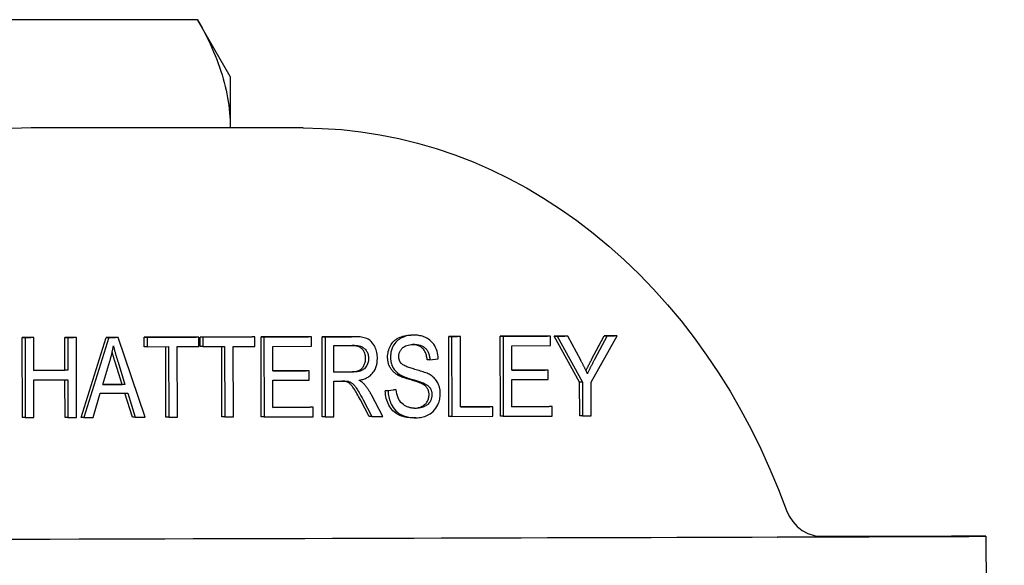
# Model space of a CAD drawing. Header units: millimetres. Extents: x 213 to 547, y 65 to 502.
# Tile 16 of 21: x 349 to 398, y 475 to 502. Entities that reach past the tile are written whole.
import ezdxf

# ---------------------------------------------------------------- set-up
doc = ezdxf.new("R2010")
doc.units = ezdxf.units.MM
doc.layers.add('Detail', color=2, linetype='Continuous')

msp = doc.modelspace()

# ---------------------------------------------------------------- linework, layer by layer
at = {"layer": 'Detail'}
for p, q in [((357.847, 502.398), (345.418, 502.398)), ((359.488, 499.556), (357.847, 502.398)), ((359.488, 499.556), (359.488, 496.981)), ((363.125, 496.981), (349.531, 496.981)), ((368.66, 486.617), (368.517, 486.617)), ((349.082, 486.492), (349.516, 486.494)), ((349.089, 482.492), (349.082, 486.492)), ((349.225, 486.492), (349.082, 486.492)), ((349.66, 486.494), (349.225, 486.492)), ((349.225, 486.492), (349.233, 482.492)), ((349.66, 486.494), (349.516, 486.494)), ((349.663, 484.85), (349.66, 486.494)), ((351.214, 486.498), (351.649, 486.5)), ((351.218, 484.855), (351.214, 486.498)), ((351.358, 486.498), (351.214, 486.498)), ((351.792, 486.5), (351.358, 486.498)), ((351.358, 486.498), (351.361, 484.855)), ((351.792, 486.5), (351.649, 486.5)), ((351.8, 482.5), (351.792, 486.5)), ((352.021, 482.501), (353.272, 486.504)), ((353.416, 486.504), (352.165, 482.501)), ((353.272, 486.504), (353.742, 486.505)), ((353.416, 486.504), (353.272, 486.504)), ((353.885, 486.505), (353.416, 486.504)), ((353.885, 486.505), (353.742, 486.505)), ((355.231, 482.509), (353.885, 486.505)), ((355.18, 486.509), (357.778, 486.517)), ((355.181, 486.037), (355.18, 486.509)), ((355.324, 486.509), (355.18, 486.509)), ((357.921, 486.517), (355.324, 486.509)), ((355.324, 486.509), (355.325, 486.037)), ((357.921, 486.517), (357.778, 486.517)), ((357.922, 486.044), (357.921, 486.517)), ((357.977, 486.517), (360.575, 486.525)), ((357.978, 486.045), (357.977, 486.517)), ((358.121, 486.517), (357.977, 486.517)), ((360.718, 486.525), (358.121, 486.517)), ((358.121, 486.517), (358.122, 486.045)), ((360.718, 486.525), (360.575, 486.525)), ((360.719, 486.052), (360.718, 486.525)), ((361.029, 486.526), (363.402, 486.533)), ((361.037, 482.526), (361.029, 486.526)), ((361.173, 486.526), (361.029, 486.526)), ((363.545, 486.533), (361.173, 486.526)), ((361.173, 486.526), (361.18, 482.526)), ((363.545, 486.533), (363.402, 486.533)), ((363.546, 486.06), (363.545, 486.533)), ((364.081, 486.535), (365.535, 486.539)), ((364.089, 482.535), (364.081, 486.535)), ((364.225, 486.535), (364.081, 486.535)), ((365.678, 486.539), (364.225, 486.535)), ((364.225, 486.535), (364.232, 482.535)), ((365.535, 486.539), (365.544, 486.539)), ((365.688, 486.539), (365.544, 486.539)), ((370.417, 486.552), (370.852, 486.554)), ((370.425, 482.552), (370.417, 486.552)), ((370.56, 486.552), (370.417, 486.552)), ((370.995, 486.554), (370.56, 486.552)), ((370.56, 486.552), (370.568, 482.552)), ((370.995, 486.554), (370.852, 486.554)), ((371.002, 483.026), (370.995, 486.554)), ((372.989, 486.56), (375.362, 486.566)), ((372.997, 482.56), (372.989, 486.56)), ((373.133, 486.56), (372.989, 486.56)), ((375.505, 486.566), (373.133, 486.56)), ((373.133, 486.56), (373.14, 482.56)), ((375.505, 486.566), (375.362, 486.566)), ((375.506, 486.094), (375.505, 486.566)), ((375.694, 486.567), (376.221, 486.569)), ((376.962, 484.266), (375.694, 486.567)), ((375.837, 486.567), (375.694, 486.567)), ((376.364, 486.569), (375.837, 486.567)), ((375.837, 486.567), (377.106, 484.266)), ((376.364, 486.569), (376.221, 486.569)), ((377.014, 485.363), (376.364, 486.569)), ((377.54, 484.267), (378.844, 486.576)), ((377.562, 485.396), (378.196, 486.574)), ((378.34, 486.574), (377.705, 485.396)), ((378.196, 486.574), (378.701, 486.576)), ((378.34, 486.574), (378.196, 486.574)), ((378.844, 486.576), (378.34, 486.574)), ((378.844, 486.576), (378.701, 486.576)), ((355.325, 486.037), (355.181, 486.037)), ((355.325, 486.037), (356.404, 486.04)), ((356.267, 482.513), (356.26, 486.04)), ((356.404, 486.04), (356.41, 482.513)), ((356.838, 486.041), (357.922, 486.044)), ((356.845, 482.514), (356.838, 486.041)), ((358.122, 486.045), (357.978, 486.045)), ((358.122, 486.045), (359.201, 486.048)), ((359.064, 482.52), (359.057, 486.047)), ((359.201, 486.048), (359.207, 482.52)), ((359.635, 486.049), (360.719, 486.052)), ((359.642, 482.522), (359.635, 486.049)), ((361.608, 486.055), (363.546, 486.06)), ((361.61, 484.832), (361.608, 486.055)), ((364.66, 486.094), (365.696, 486.097)), ((364.662, 484.771), (364.66, 486.094)), ((373.568, 486.088), (375.506, 486.094)), ((373.571, 484.866), (373.568, 486.088)), ((353.106, 484.143), (353.465, 485.318)), ((354.076, 484.147), (353.729, 485.255)), ((353.873, 485.255), (354.219, 484.147)), ((369.476, 485.385), (369.333, 485.385)), ((369.476, 485.385), (369.891, 485.426)), ((349.663, 484.851), (351.218, 484.855)), ((351.361, 484.855), (349.663, 484.85)), ((351.361, 484.855), (351.218, 484.855)), ((361.61, 484.832), (363.283, 484.837)), ((363.426, 484.837), (361.61, 484.832)), ((363.426, 484.837), (363.283, 484.837)), ((363.427, 484.365), (363.426, 484.837)), ((364.662, 484.771), (365.451, 484.773)), ((365.594, 484.773), (364.662, 484.771)), ((367.967, 484.643), (367.823, 484.643)), ((373.571, 484.866), (375.243, 484.871)), ((375.386, 484.871), (373.571, 484.866)), ((375.386, 484.871), (375.243, 484.871)), ((375.387, 484.398), (375.386, 484.871)), ((349.664, 484.378), (351.362, 484.382)), ((349.667, 482.494), (349.664, 484.378)), ((351.222, 482.498), (351.218, 484.382)), ((351.362, 484.382), (351.365, 482.498)), ((353.106, 484.144), (354.076, 484.147)), ((354.219, 484.147), (353.106, 484.143)), ((354.219, 484.147), (354.076, 484.147)), ((361.611, 484.36), (363.427, 484.365)), ((361.614, 483), (361.611, 484.36)), ((364.663, 484.313), (365.165, 484.315)), ((364.667, 482.536), (364.663, 484.313)), ((365.408, 484.297), (365.264, 484.297)), ((369.189, 484.198), (369.045, 484.198)), ((373.571, 484.393), (375.387, 484.398)), ((373.574, 483.034), (373.571, 484.393)), ((376.965, 482.571), (376.962, 484.266)), ((377.106, 484.266), (376.962, 484.266)), ((377.106, 484.266), (377.109, 482.571)), ((377.543, 482.572), (377.54, 484.267)), ((352.624, 482.502), (352.981, 483.713)), ((352.981, 483.713), (354.355, 483.717)), ((354.594, 482.508), (354.212, 483.717)), ((354.355, 483.717), (354.737, 482.508)), ((367.238, 483.83), (367.647, 483.874)), ((367.381, 483.83), (367.238, 483.83)), ((367.791, 483.874), (367.381, 483.83)), ((367.791, 483.874), (367.647, 483.874)), ((366.431, 482.541), (365.995, 483.372)), ((366.139, 483.372), (366.575, 482.541)), ((367.117, 482.543), (366.548, 483.63)), ((361.614, 483), (363.483, 483.005)), ((363.627, 483.005), (361.614, 483)), ((363.627, 483.005), (363.483, 483.005)), ((363.628, 482.533), (363.627, 483.005)), ((371.002, 483.027), (372.472, 483.031)), ((372.615, 483.031), (371.002, 483.026)), ((372.615, 483.031), (372.472, 483.031)), ((372.616, 482.558), (372.615, 483.031)), ((373.574, 483.034), (375.444, 483.039)), ((375.587, 483.039), (373.574, 483.034)), ((375.587, 483.039), (375.444, 483.039)), ((375.588, 482.567), (375.587, 483.039)), ((349.233, 482.492), (349.089, 482.492)), ((349.233, 482.492), (349.667, 482.494)), ((351.365, 482.498), (351.222, 482.498)), ((351.365, 482.498), (351.8, 482.5)), ((352.165, 482.501), (352.021, 482.501)), ((352.165, 482.501), (352.624, 482.502)), ((354.737, 482.508), (354.594, 482.508)), ((354.737, 482.508), (355.231, 482.509)), ((356.41, 482.513), (356.267, 482.513)), ((356.41, 482.513), (356.845, 482.514)), ((359.207, 482.52), (359.064, 482.52)), ((359.207, 482.52), (359.642, 482.522)), ((361.18, 482.526), (361.037, 482.526)), ((361.18, 482.526), (363.628, 482.533)), ((364.232, 482.535), (364.089, 482.535)), ((364.232, 482.535), (364.667, 482.536)), ((366.575, 482.541), (366.431, 482.541)), ((366.575, 482.541), (367.117, 482.543)), ((368.775, 482.48), (368.632, 482.48)), ((370.568, 482.552), (370.425, 482.552)), ((370.568, 482.552), (372.616, 482.558)), ((373.14, 482.56), (372.997, 482.56)), ((373.14, 482.56), (375.588, 482.567)), ((377.109, 482.571), (376.965, 482.571)), ((377.109, 482.571), (377.543, 482.572)), ((388.822, 476.56), (395.567, 476.56)), ((397.285, 476.556), (397.292, 472.854))]:
    msp.add_line(p, q, dxfattribs=at)
at = {"layer": 'Detail', "flags": 128}
for points in [[(357.847, 502.398), (357.963, 502.194), (358.075, 501.991), (358.182, 501.789), (358.285, 501.588), (358.383, 501.389), (358.477, 501.19), (358.566, 500.993), (358.652, 500.797), (358.733, 500.601), (358.809, 500.407), (358.882, 500.213), (358.95, 500.02), (359.014, 499.827), (359.074, 499.635), (359.13, 499.444), (359.182, 499.253), (359.23, 499.063), (359.274, 498.873), (359.313, 498.683), (359.349, 498.494), (359.381, 498.304), (359.408, 498.115), (359.432, 497.926), (359.451, 497.737), (359.466, 497.548), (359.478, 497.359), (359.485, 497.17), (359.488, 496.981)], [(363.125, 496.981), (364.088, 496.96), (365.05, 496.896), (366.009, 496.79), (366.964, 496.642), (367.913, 496.452), (368.856, 496.22), (369.791, 495.947), (370.716, 495.633), (371.631, 495.279), (372.534, 494.885), (373.424, 494.453), (374.299, 493.981), (375.16, 493.472), (376.004, 492.926), (376.83, 492.343), (377.637, 491.725), (378.426, 491.073), (379.193, 490.387), (379.939, 489.668), (380.662, 488.918), (381.362, 488.137), (382.038, 487.327), (382.689, 486.488), (383.314, 485.621), (383.913, 484.729), (384.484, 483.811), (385.027, 482.869), (385.542, 481.905), (386.028, 480.92), (386.484, 479.914), (386.909, 478.889), (387.304, 477.847)], [(367.357, 485.51), (367.359, 485.586), (367.366, 485.66), (367.377, 485.733), (367.392, 485.805), (367.412, 485.875), (367.436, 485.944), (367.464, 486.011), (367.497, 486.078), (367.534, 486.141), (367.576, 486.201), (367.621, 486.257), (367.67, 486.309), (367.724, 486.357), (367.781, 486.402), (367.843, 486.442), (367.909, 486.478), (367.977, 486.511), (368.048, 486.539), (368.12, 486.563), (368.195, 486.582), (368.271, 486.597), (368.349, 486.608), (368.429, 486.615), (368.511, 486.617)], [(368.655, 486.617), (368.519, 486.611), (368.385, 486.592), (368.255, 486.56), (368.145, 486.521), (368.057, 486.481), (367.991, 486.445), (367.93, 486.405), (367.871, 486.361), (367.816, 486.311), (367.763, 486.256), (367.715, 486.196), (367.674, 486.135), (367.639, 486.075), (367.609, 486.016), (367.586, 485.96), (367.566, 485.909), (367.551, 485.861), (367.537, 485.812), (367.526, 485.763), (367.517, 485.714), (367.51, 485.664), (367.504, 485.613), (367.501, 485.562), (367.501, 485.51)], [(369.891, 485.426), (369.885, 485.525), (369.873, 485.623), (369.854, 485.72), (369.829, 485.814), (369.798, 485.905), (369.76, 485.994), (369.715, 486.079), (369.663, 486.16), (369.605, 486.235), (369.541, 486.304), (369.475, 486.361), (369.409, 486.41), (369.344, 486.451), (369.282, 486.484), (369.222, 486.511), (369.161, 486.535), (369.099, 486.556), (369.037, 486.573), (368.974, 486.587), (368.911, 486.599), (368.847, 486.607), (368.783, 486.613), (368.719, 486.616), (368.655, 486.617)], [(366.846, 485.451), (366.845, 485.524), (366.839, 485.596), (366.83, 485.668), (366.817, 485.74), (366.801, 485.81), (366.78, 485.879), (366.757, 485.945), (366.729, 486.01), (366.698, 486.075), (366.657, 486.146), (366.604, 486.221), (366.538, 486.296), (366.463, 486.361), (366.389, 486.409), (366.319, 486.443), (366.255, 486.468), (366.19, 486.487), (366.122, 486.502), (366.051, 486.515), (365.979, 486.524), (365.904, 486.531), (365.829, 486.536), (365.753, 486.538), (365.678, 486.539)], [(367.918, 485.548), (367.918, 485.583), (367.921, 485.618), (367.926, 485.652), (367.933, 485.686), (367.941, 485.719), (367.952, 485.751), (367.965, 485.783), (367.979, 485.813), (367.995, 485.842), (368.012, 485.869), (368.031, 485.896), (368.05, 485.921), (368.071, 485.945), (368.093, 485.968), (368.121, 485.994), (368.157, 486.022), (368.202, 486.05), (368.257, 486.078), (368.322, 486.102), (368.391, 486.121), (368.461, 486.135), (368.533, 486.144), (368.604, 486.149), (368.673, 486.151)], [(369.333, 485.385), (369.327, 485.444), (369.318, 485.501), (369.308, 485.555), (369.296, 485.607), (369.281, 485.657), (369.265, 485.705), (369.246, 485.75), (369.226, 485.792), (369.203, 485.833), (369.179, 485.87), (369.152, 485.906), (369.123, 485.939), (369.093, 485.97), (369.06, 485.999), (369.024, 486.025), (368.987, 486.048), (368.947, 486.069), (368.905, 486.088), (368.86, 486.104), (368.813, 486.118), (368.764, 486.13), (368.713, 486.139), (368.659, 486.145), (368.603, 486.149)], [(368.673, 486.151), (368.752, 486.149), (368.832, 486.142), (368.911, 486.129), (368.989, 486.109), (369.064, 486.081), (369.129, 486.049), (369.182, 486.015), (369.223, 485.982), (369.254, 485.952), (369.281, 485.924), (369.305, 485.893), (369.328, 485.861), (369.349, 485.828), (369.369, 485.793), (369.387, 485.756), (369.403, 485.717), (369.418, 485.678), (369.43, 485.638), (369.442, 485.597), (369.451, 485.555), (369.46, 485.513), (369.466, 485.471), (369.472, 485.428), (369.476, 485.385)], [(353.465, 485.318), (353.474, 485.35), (353.483, 485.381), (353.492, 485.412), (353.501, 485.444), (353.509, 485.475), (353.518, 485.507), (353.526, 485.538), (353.534, 485.57), (353.542, 485.602), (353.55, 485.634), (353.557, 485.665), (353.565, 485.697), (353.572, 485.729), (353.579, 485.761), (353.586, 485.793), (353.593, 485.825), (353.599, 485.858), (353.606, 485.89), (353.612, 485.922), (353.618, 485.954), (353.624, 485.987), (353.63, 486.019), (353.636, 486.052), (353.641, 486.084)], [(353.729, 485.255), (353.722, 485.279), (353.715, 485.302), (353.708, 485.325), (353.701, 485.348), (353.694, 485.371), (353.687, 485.394), (353.68, 485.416), (353.674, 485.438), (353.667, 485.46), (353.661, 485.482), (353.654, 485.503), (353.648, 485.525), (353.642, 485.546), (353.636, 485.567), (353.63, 485.587), (353.624, 485.608), (353.618, 485.628), (353.612, 485.648), (353.607, 485.668), (353.601, 485.688), (353.596, 485.708), (353.59, 485.727), (353.585, 485.746), (353.58, 485.765)], [(353.641, 486.084), (353.65, 486.049), (353.658, 486.014), (353.667, 485.979), (353.676, 485.944), (353.685, 485.909), (353.694, 485.873), (353.703, 485.838), (353.713, 485.803), (353.722, 485.768), (353.732, 485.734), (353.741, 485.7), (353.751, 485.666), (353.761, 485.632), (353.77, 485.597), (353.78, 485.563), (353.79, 485.528), (353.801, 485.494), (353.811, 485.46), (353.821, 485.425), (353.831, 485.391), (353.842, 485.357), (353.852, 485.323), (353.862, 485.289), (353.873, 485.255)], [(366.256, 485.449), (366.255, 485.495), (366.251, 485.539), (366.246, 485.582), (366.238, 485.623), (366.228, 485.663), (366.215, 485.702), (366.201, 485.739), (366.184, 485.776), (366.165, 485.81), (366.144, 485.844), (366.12, 485.876), (366.094, 485.907), (366.066, 485.936), (366.036, 485.962), (366.002, 485.987), (365.967, 486.009), (365.928, 486.028), (365.887, 486.045), (365.844, 486.06), (365.797, 486.072), (365.749, 486.082), (365.697, 486.089), (365.643, 486.094), (365.587, 486.096)], [(365.696, 486.097), (365.74, 486.096), (365.783, 486.094), (365.827, 486.09), (365.871, 486.085), (365.914, 486.078), (365.956, 486.068), (365.999, 486.056), (366.041, 486.041), (366.082, 486.023), (366.121, 486.002), (366.157, 485.979), (366.191, 485.952), (366.222, 485.923), (366.252, 485.89), (366.279, 485.854), (366.305, 485.816), (366.327, 485.776), (366.347, 485.734), (366.363, 485.689), (366.377, 485.642), (366.387, 485.595), (366.394, 485.547), (366.398, 485.498), (366.399, 485.449)], [(365.451, 484.773), (365.523, 484.775), (365.591, 484.778), (365.655, 484.784), (365.715, 484.793), (365.771, 484.803), (365.823, 484.816), (365.871, 484.832), (365.915, 484.849), (365.955, 484.869), (365.993, 484.892), (366.029, 484.918), (366.062, 484.947), (366.093, 484.979), (366.121, 485.013), (366.146, 485.051), (366.169, 485.091), (366.19, 485.133), (366.207, 485.176), (366.222, 485.219), (366.234, 485.264), (366.244, 485.309), (366.251, 485.355), (366.255, 485.402), (366.256, 485.449)], [(366.399, 485.449), (366.394, 485.354), (366.377, 485.261), (366.349, 485.172), (366.312, 485.09), (366.272, 485.024), (366.232, 484.974), (366.194, 484.936), (366.155, 484.905), (366.117, 484.88), (366.08, 484.859), (366.046, 484.844), (366.014, 484.832), (365.983, 484.821), (365.951, 484.812), (365.918, 484.804), (365.883, 484.797), (365.849, 484.791), (365.813, 484.786), (365.777, 484.782), (365.741, 484.779), (365.704, 484.776), (365.667, 484.775), (365.631, 484.774), (365.594, 484.773)], [(365.927, 484.36), (365.973, 484.368), (366.02, 484.378), (366.066, 484.39), (366.113, 484.402), (366.159, 484.417), (366.204, 484.433), (366.249, 484.452), (366.294, 484.472), (366.337, 484.494), (366.38, 484.518), (366.421, 484.545), (366.461, 484.573), (366.5, 484.604), (366.537, 484.638), (366.573, 484.674), (366.607, 484.713), (366.642, 484.759), (366.683, 484.821), (366.727, 484.898), (366.768, 484.993), (366.804, 485.102), (366.828, 485.216), (366.842, 485.332), (366.846, 485.451)], [(367.823, 484.643), (367.785, 484.668), (367.748, 484.694), (367.713, 484.722), (367.68, 484.75), (367.648, 484.779), (367.618, 484.81), (367.59, 484.841), (367.563, 484.874), (367.538, 484.907), (367.515, 484.942), (367.493, 484.977), (367.473, 485.014), (367.455, 485.051), (367.438, 485.089), (367.423, 485.128), (367.409, 485.168), (367.397, 485.208), (367.386, 485.249), (367.378, 485.291), (367.37, 485.333), (367.365, 485.376), (367.361, 485.42), (367.358, 485.465), (367.357, 485.51)], [(367.501, 485.51), (367.501, 485.473), (367.503, 485.435), (367.506, 485.398), (367.51, 485.361), (367.515, 485.325), (367.521, 485.288), (367.529, 485.252), (367.538, 485.217), (367.548, 485.181), (367.56, 485.145), (367.574, 485.107), (367.59, 485.067), (367.609, 485.027), (367.631, 484.986), (367.656, 484.945), (367.684, 484.904), (367.714, 484.864), (367.746, 484.826), (367.78, 484.791), (367.815, 484.757), (367.851, 484.726), (367.889, 484.696), (367.927, 484.669), (367.967, 484.643)], [(368.046, 485.192), (368.035, 485.203), (368.026, 485.215), (368.016, 485.227), (368.007, 485.24), (367.998, 485.253), (367.99, 485.266), (367.982, 485.28), (367.975, 485.294), (367.967, 485.308), (367.961, 485.323), (367.955, 485.338), (367.949, 485.353), (367.944, 485.369), (367.939, 485.384), (367.935, 485.4), (367.931, 485.416), (367.928, 485.432), (367.925, 485.448), (367.923, 485.465), (367.921, 485.481), (367.919, 485.498), (367.918, 485.515), (367.918, 485.531), (367.918, 485.548)], [(369.433, 484.656), (369.384, 484.681), (369.329, 484.706), (369.27, 484.73), (369.207, 484.754), (369.141, 484.777), (369.072, 484.799), (369.002, 484.821), (368.931, 484.843), (368.86, 484.864), (368.79, 484.884), (368.722, 484.904), (368.657, 484.923), (368.595, 484.941), (368.537, 484.958), (368.482, 484.976), (368.425, 484.995), (368.369, 485.015), (368.314, 485.036), (368.261, 485.059), (368.21, 485.082), (368.163, 485.106), (368.12, 485.132), (368.08, 485.16), (368.046, 485.192)], [(377.349, 484.687), (377.336, 484.716), (377.323, 484.745), (377.31, 484.774), (377.297, 484.803), (377.284, 484.831), (377.27, 484.86), (377.257, 484.888), (377.243, 484.917), (377.229, 484.945), (377.215, 484.973), (377.201, 485.002), (377.188, 485.03), (377.173, 485.058), (377.159, 485.086), (377.145, 485.114), (377.131, 485.142), (377.116, 485.17), (377.102, 485.198), (377.087, 485.225), (377.073, 485.253), (377.058, 485.281), (377.043, 485.308), (377.028, 485.336), (377.014, 485.363)], [(377.279, 484.841), (377.289, 484.862), (377.3, 484.883), (377.31, 484.905), (377.321, 484.927), (377.332, 484.949), (377.343, 484.971), (377.354, 484.993), (377.365, 485.015), (377.377, 485.038), (377.388, 485.061), (377.4, 485.084), (377.411, 485.107), (377.423, 485.13), (377.435, 485.153), (377.447, 485.177), (377.46, 485.2), (377.472, 485.224), (377.484, 485.248), (377.497, 485.273), (377.51, 485.297), (377.523, 485.321), (377.536, 485.346), (377.549, 485.371), (377.562, 485.396)], [(377.705, 485.396), (377.69, 485.367), (377.675, 485.338), (377.659, 485.309), (377.644, 485.28), (377.629, 485.25), (377.614, 485.221), (377.598, 485.192), (377.583, 485.162), (377.568, 485.133), (377.553, 485.104), (377.538, 485.074), (377.523, 485.045), (377.509, 485.015), (377.494, 484.986), (377.479, 484.956), (377.464, 484.927), (377.45, 484.897), (377.435, 484.867), (377.421, 484.837), (377.406, 484.807), (377.392, 484.777), (377.378, 484.747), (377.363, 484.717), (377.349, 484.687)], [(369.045, 484.198), (369.021, 484.209), (368.992, 484.221), (368.959, 484.234), (368.921, 484.248), (368.879, 484.263), (368.833, 484.279), (368.782, 484.295), (368.726, 484.313), (368.666, 484.332), (368.602, 484.351), (368.533, 484.372), (368.459, 484.393), (368.386, 484.415), (368.316, 484.436), (368.25, 484.458), (368.187, 484.479), (368.129, 484.5), (368.074, 484.521), (368.022, 484.542), (367.975, 484.562), (367.932, 484.583), (367.892, 484.603), (367.856, 484.623), (367.823, 484.643)], [(367.967, 484.643), (368.012, 484.615), (368.063, 484.589), (368.118, 484.563), (368.176, 484.538), (368.237, 484.514), (368.3, 484.491), (368.364, 484.469), (368.429, 484.447), (368.493, 484.427), (368.557, 484.407), (368.618, 484.389), (368.677, 484.371), (368.733, 484.355), (368.787, 484.339), (368.838, 484.323), (368.888, 484.307), (368.936, 484.292), (368.981, 484.277), (369.024, 484.262), (369.064, 484.248), (369.101, 484.235), (369.134, 484.222), (369.164, 484.209), (369.189, 484.198)], [(369.991, 483.682), (369.991, 483.721), (369.989, 483.759), (369.987, 483.798), (369.983, 483.836), (369.978, 483.874), (369.972, 483.912), (369.965, 483.949), (369.956, 483.986), (369.946, 484.023), (369.936, 484.06), (369.923, 484.098), (369.907, 484.14), (369.887, 484.185), (369.864, 484.231), (369.836, 484.28), (369.804, 484.33), (369.766, 484.38), (369.724, 484.429), (369.68, 484.474), (369.634, 484.516), (369.585, 484.556), (369.536, 484.592), (369.485, 484.625), (369.433, 484.656)], [(365.264, 484.297), (365.259, 484.298), (365.253, 484.3), (365.247, 484.301), (365.241, 484.302), (365.235, 484.303), (365.228, 484.304), (365.221, 484.305), (365.214, 484.306), (365.207, 484.307), (365.199, 484.308), (365.192, 484.308), (365.184, 484.309), (365.175, 484.31), (365.167, 484.31), (365.158, 484.311), (365.149, 484.312), (365.14, 484.312), (365.131, 484.313), (365.121, 484.313), (365.111, 484.313), (365.101, 484.314), (365.091, 484.314), (365.08, 484.314), (365.07, 484.314)], [(365.165, 484.315), (365.175, 484.315), (365.185, 484.315), (365.195, 484.315), (365.205, 484.315), (365.215, 484.314), (365.225, 484.314), (365.235, 484.314), (365.245, 484.314), (365.255, 484.313), (365.265, 484.313), (365.275, 484.313), (365.285, 484.312), (365.295, 484.311), (365.305, 484.311), (365.314, 484.31), (365.325, 484.309), (365.335, 484.308), (365.345, 484.307), (365.356, 484.306), (365.367, 484.305), (365.377, 484.303), (365.388, 484.301), (365.398, 484.299), (365.408, 484.297)], [(365.995, 483.372), (365.949, 483.459), (365.904, 483.541), (365.862, 483.618), (365.822, 483.689), (365.783, 483.755), (365.748, 483.816), (365.714, 483.872), (365.682, 483.922), (365.652, 483.968), (365.622, 484.01), (365.593, 484.049), (365.565, 484.084), (365.538, 484.115), (365.512, 484.144), (365.486, 484.168), (365.462, 484.189), (365.437, 484.208), (365.413, 484.225), (365.388, 484.241), (365.363, 484.255), (365.339, 484.268), (365.314, 484.279), (365.289, 484.289), (365.264, 484.297)], [(365.408, 484.297), (365.436, 484.287), (365.465, 484.276), (365.493, 484.263), (365.52, 484.248), (365.547, 484.231), (365.573, 484.214), (365.597, 484.196), (365.62, 484.177), (365.641, 484.158), (365.661, 484.137), (365.681, 484.116), (365.7, 484.094), (365.719, 484.071), (365.74, 484.044), (365.764, 484.012), (365.79, 483.975), (365.819, 483.931), (365.852, 483.879), (365.888, 483.82), (365.929, 483.752), (365.974, 483.674), (366.023, 483.585), (366.078, 483.485), (366.139, 483.372)], [(366.187, 484.162), (366.177, 484.172), (366.168, 484.182), (366.158, 484.192), (366.147, 484.202), (366.137, 484.211), (366.126, 484.22), (366.116, 484.229), (366.105, 484.238), (366.094, 484.247), (366.084, 484.255), (366.073, 484.263), (366.062, 484.271), (366.051, 484.279), (366.04, 484.287), (366.029, 484.295), (366.018, 484.302), (366.007, 484.31), (365.995, 484.317), (365.984, 484.325), (365.972, 484.332), (365.961, 484.339), (365.95, 484.346), (365.938, 484.353), (365.927, 484.36)], [(366.548, 483.63), (366.535, 483.654), (366.522, 483.678), (366.508, 483.702), (366.495, 483.725), (366.481, 483.749), (366.467, 483.772), (366.453, 483.796), (366.439, 483.819), (366.425, 483.842), (366.41, 483.865), (366.396, 483.887), (366.381, 483.91), (366.366, 483.932), (366.351, 483.954), (366.335, 483.976), (366.319, 483.998), (366.304, 484.019), (366.288, 484.04), (366.271, 484.061), (366.255, 484.082), (366.238, 484.102), (366.221, 484.123), (366.204, 484.142), (366.187, 484.162)], [(369.431, 483.635), (369.43, 483.666), (369.429, 483.697), (369.425, 483.726), (369.421, 483.756), (369.415, 483.784), (369.409, 483.812), (369.401, 483.839), (369.391, 483.865), (369.381, 483.891), (369.369, 483.916), (369.356, 483.94), (369.342, 483.964), (369.326, 483.987), (369.309, 484.009), (369.29, 484.031), (369.269, 484.052), (369.247, 484.073), (369.223, 484.093), (369.198, 484.112), (369.171, 484.13), (369.142, 484.148), (369.111, 484.165), (369.079, 484.182), (369.045, 484.198)], [(369.189, 484.198), (369.218, 484.184), (369.248, 484.169), (369.277, 484.153), (369.306, 484.136), (369.334, 484.117), (369.361, 484.097), (369.387, 484.076), (369.413, 484.052), (369.437, 484.027), (369.459, 484), (369.479, 483.973), (369.496, 483.946), (369.511, 483.919), (369.524, 483.893), (369.534, 483.867), (369.543, 483.842), (369.551, 483.817), (369.557, 483.792), (369.562, 483.766), (369.567, 483.74), (369.57, 483.714), (369.573, 483.688), (369.574, 483.662), (369.574, 483.635)], [(368.639, 482.48), (368.53, 482.483), (368.425, 482.49), (368.324, 482.502), (368.229, 482.519), (368.138, 482.541), (368.051, 482.568), (367.969, 482.6), (367.892, 482.637), (367.819, 482.679), (367.75, 482.726), (367.685, 482.777), (367.624, 482.834), (367.567, 482.896), (367.514, 482.963), (367.465, 483.034), (367.42, 483.111), (367.38, 483.192), (367.345, 483.275), (367.314, 483.361), (367.289, 483.449), (367.269, 483.54), (367.253, 483.634), (367.243, 483.731), (367.238, 483.83)], [(367.381, 483.83), (367.385, 483.753), (367.392, 483.676), (367.402, 483.599), (367.415, 483.524), (367.432, 483.449), (367.453, 483.376), (367.477, 483.305), (367.505, 483.234), (367.539, 483.158), (367.582, 483.078), (367.634, 482.996), (367.696, 482.913), (367.767, 482.834), (367.845, 482.764), (367.926, 482.702), (368.012, 482.649), (368.102, 482.605), (368.195, 482.568), (368.291, 482.538), (368.388, 482.516), (368.487, 482.499), (368.586, 482.488), (368.685, 482.482), (368.782, 482.48)], [(368.762, 482.953), (368.723, 482.953), (368.684, 482.955), (368.645, 482.958), (368.606, 482.962), (368.568, 482.968), (368.529, 482.975), (368.491, 482.983), (368.453, 482.993), (368.416, 483.004), (368.378, 483.017), (368.341, 483.031), (368.305, 483.047), (368.262, 483.068), (368.209, 483.098), (368.148, 483.138), (368.083, 483.189), (368.02, 483.251), (367.965, 483.321), (367.918, 483.398), (367.879, 483.485), (367.847, 483.578), (367.822, 483.675), (367.804, 483.774), (367.791, 483.874)], [(368.782, 482.48), (368.855, 482.482), (368.928, 482.488), (369, 482.497), (369.071, 482.51), (369.143, 482.528), (369.213, 482.55), (369.282, 482.576), (369.35, 482.606), (369.416, 482.641), (369.485, 482.683), (369.558, 482.736), (369.632, 482.8), (369.705, 482.876), (369.772, 482.963), (369.827, 483.05), (369.87, 483.133), (369.903, 483.21), (369.928, 483.278), (369.947, 483.343), (369.963, 483.409), (369.976, 483.476), (369.985, 483.544), (369.99, 483.612), (369.991, 483.682)], [(368.687, 482.955), (368.743, 482.959), (368.798, 482.966), (368.851, 482.976), (368.902, 482.988), (368.952, 483.003), (369, 483.02), (369.047, 483.04), (369.091, 483.062), (369.133, 483.086), (369.172, 483.112), (369.209, 483.139), (369.242, 483.169), (369.273, 483.201), (369.3, 483.234), (369.326, 483.269), (369.348, 483.307), (369.367, 483.345), (369.384, 483.384), (369.399, 483.424), (369.41, 483.464), (369.42, 483.506), (369.426, 483.548), (369.43, 483.591), (369.431, 483.635)], [(369.574, 483.635), (369.574, 483.599), (369.571, 483.564), (369.567, 483.528), (369.56, 483.493), (369.552, 483.459), (369.543, 483.425), (369.531, 483.392), (369.517, 483.358), (369.5, 483.322), (369.478, 483.284), (369.452, 483.245), (369.421, 483.206), (369.385, 483.168), (369.346, 483.135), (369.306, 483.105), (369.264, 483.078), (369.22, 483.054), (369.175, 483.033), (369.124, 483.012), (369.066, 482.994), (369.002, 482.977), (368.929, 482.965), (368.849, 482.956), (368.762, 482.953)], [(387.304, 477.847), (387.439, 477.553), (387.619, 477.283), (387.84, 477.046), (388.097, 476.849), (388.382, 476.695), (388.689, 476.589), (388.847, 476.555), (389.005, 476.535), (389.079, 476.529), (389.126, 476.527), (389.147, 476.527)], [(386.839, 476.515), (386.867, 476.515), (386.894, 476.516), (386.921, 476.516), (386.948, 476.516), (386.975, 476.516), (387.002, 476.516), (387.029, 476.516), (387.057, 476.516), (387.084, 476.517), (387.111, 476.517), (387.138, 476.517), (387.165, 476.517), (387.192, 476.518), (387.219, 476.518), (387.246, 476.518), (387.273, 476.518), (387.3, 476.519), (387.327, 476.519), (387.354, 476.519), (387.381, 476.519), (387.407, 476.52), (387.434, 476.52), (387.461, 476.521), (387.488, 476.521)], [(387.489, 476.523), (387.543, 476.523), (387.596, 476.524), (387.647, 476.525), (387.696, 476.525), (387.745, 476.525), (387.794, 476.526), (387.842, 476.526), (387.891, 476.526), (387.94, 476.526), (387.991, 476.526), (388.043, 476.526), (388.097, 476.526), (388.149, 476.526), (388.201, 476.525), (388.251, 476.525), (388.3, 476.525), (388.348, 476.524), (388.395, 476.524), (388.442, 476.524), (388.488, 476.523), (388.533, 476.523), (388.578, 476.523), (388.623, 476.523), (388.668, 476.523)]]:
    msp.add_lwpolyline(points, dxfattribs=at)
at = {"layer": 'Detail'}
for centre, major_axis, ratio, start_param, end_param in [((349.531, 465.056), (0, 31.925), 0.819152, 0, 1.167051), ((245.52, 476.456), (-210, -0.397), 0.001325, 2.054333, 2.308988), ((245.52, 476.456), (-210, -0.397), 0.001325, 2.32082, 2.332229), ((245.521, 476.456), (-209.999, -0.397), 0.001325, 2.332229, 2.359656), ((387.785, 476.538), (9.5, 0.018), 0.001325, 5.501249, 6.894049)]:
    msp.add_ellipse(centre, major_axis=major_axis, ratio=ratio, start_param=start_param, end_param=end_param, dxfattribs=at)

doc.saveas('drawing.dxf')
